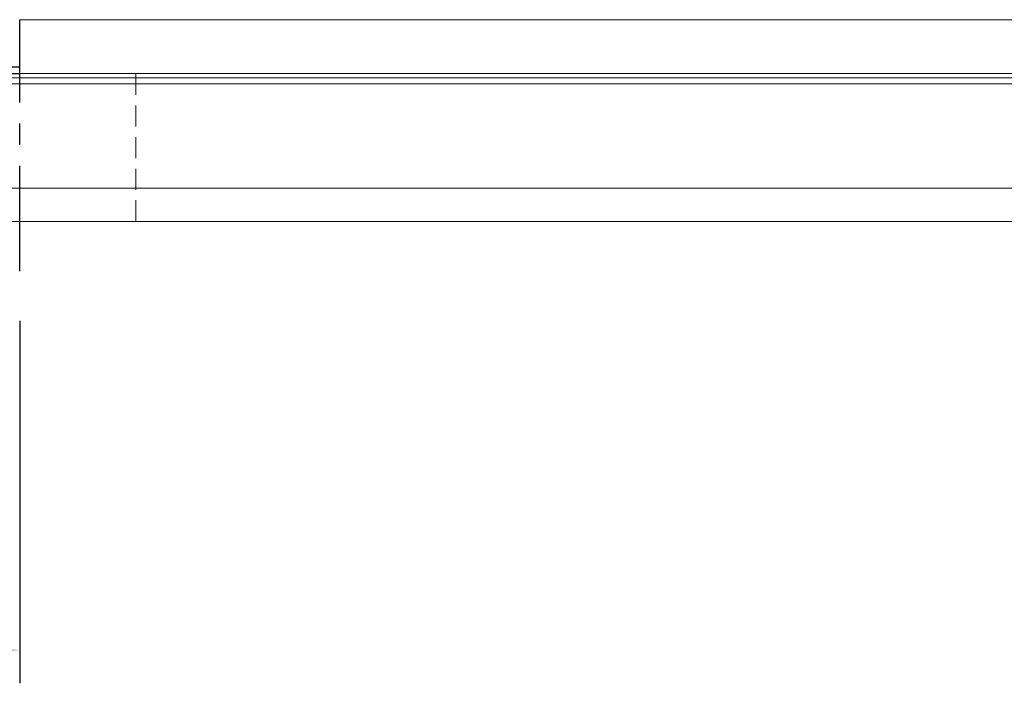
# Model space of a CAD drawing. Header units: millimetres. Extents: x 560 to 1081, y 594 to 775.
# Tile 3 of 50: x 872 to 931, y 594 to 634. Entities that reach past the tile are written whole.
import ezdxf

# ---------------------------------------------------------------- set-up
doc = ezdxf.new("R2010")
doc.units = ezdxf.units.MM
doc.header["$PDSIZE"] = -1
for name, pattern in [('CENTER', [10.16, 6.35, -1.27, 1.27, -1.27]), ('DASHED', [0.75, 0.5, -0.25]), ('HIDDEN', [1.905, 1.27, -0.635])]:
    doc.linetypes.add(name, pattern=pattern)
for name, color, linetype in [('2', 7, 'Continuous'), ('CL', 1, 'CENTER'), ('HID', 2, 'DASHED'), ('OUT', 3, 'Continuous')]:
    doc.layers.add(name, color=color, linetype=linetype)
doc.styles.add('DIM-7', font='SIMPLEX.shx', dxfattribs={"width": 0.7, "bigfont": 'chineset.shx'})
doc.dimstyles.new('CNS', dxfattribs={"dimtxt": 3.5, "dimasz": 2.5, "dimexe": 1, "dimexo": 1.5, "dimgap": 0.09, "dimtad": 0, "dimdsep": 46, "dimtxsty": 'DIM-7', "dimcen": 0.09, "dimclrd": 1, "dimclre": 1, "dimclrt": 4, "dimadec": 0, "dimazin": 0, "dimtfac": 1, "dimtix": 1, "dimtmove": 2, "dimatfit": 3, "dimfxl": 1, "dimtvp": 0.971429, "dimtolj": 1, "dimarcsym": 0})

# ---------------------------------------------------------------- blocks, each defined once
blk = doc.blocks.new('*D19')
at = {"color": 7, "lineweight": -2, "transparency": 16777216}
for p, q in [((767.048, 615.735), (767.048, 593.909)), ((872.048, 615.735), (872.048, 593.909)), ((772.048, 595.909), (867.048, 595.909))]:
    blk.add_line(p, q, dxfattribs=at)
at = {"color": 7, "transparency": 16777216}
for points in [[(772.048, 596.742), (772.048, 595.075), (767.048, 595.909)], [(867.048, 596.742), (867.048, 595.075), (872.048, 595.909)]]:
    blk.add_solid(points, dxfattribs=at)
at = {"layer": 'DEFPOINTS', "color": 0, "transparency": 16777216}
for p in [(767.048, 618.735), (872.048, 618.735), (872.048, 595.909)]:
    blk.add_point(p, dxfattribs=at)
at = {"color": 7, "transparency": 16777216, "insert": (819.548, 601.009), "char_height": 7, "attachment_point": 5, "style": 'DIM-7'}
blk.add_mtext('\\A1;105', dxfattribs=at)

msp = doc.modelspace()

# ---------------------------------------------------------------- linework, layer by layer
at = {"linetype": 'Continuous', "lineweight": 15}
for p, q in [((872.048, 630.635), (1012.048, 630.635)), ((800.79, 630.382), (1081.048, 630.382)), ((801.011, 630.028), (1081.048, 630.028))]:
    msp.add_line(p, q, dxfattribs=at)
at = {"layer": '2', "color": 0, "linetype": 'Continuous'}
for p, q in [((872.048, 631.034), (858.548, 631.034)), ((858.548, 630.635), (872.048, 630.635))]:
    msp.add_line(p, q, dxfattribs=at)
at = {"layer": 'CL', "color": 0}
msp.add_line((872.048, 618.735), (872.048, 633.885), dxfattribs=at)
at = {"layer": 'HID', "color": 0, "linetype": 'HIDDEN', "lineweight": 0}
msp.add_line((879.048, 621.735), (879.048, 630.635), dxfattribs=at)
at = {"layer": 'OUT', "color": 0, "linetype": 'Continuous', "lineweight": 15}
for p, q in [((1012.048, 633.885), (872.048, 633.885)), ((802.651, 623.735), (1081.048, 623.735)), ((747.048, 621.735), (1081.048, 621.735))]:
    msp.add_line(p, q, dxfattribs=at)

# ---------------------------------------------------------------- dimensions: what is measured, and where the dimension line sits
at = {"color": 0}
dim = msp.add_linear_dim(base=(872.048, 595.909), p1=(767.048, 618.735), p2=(872.048, 618.735), dimstyle='CNS', override={"dimscale": 2, "dimgap": 0.8, "dimtad": 1, "dimclrd": 7, "dimclre": 7, "dimclrt": 7, "dimtmove": 1}, dxfattribs=at)
dim.commit()
dim.dimension.update_dxf_attribs({"geometry": '*D19', "text_midpoint": (819.548, 601.009)})

doc.saveas('drawing.dxf')
